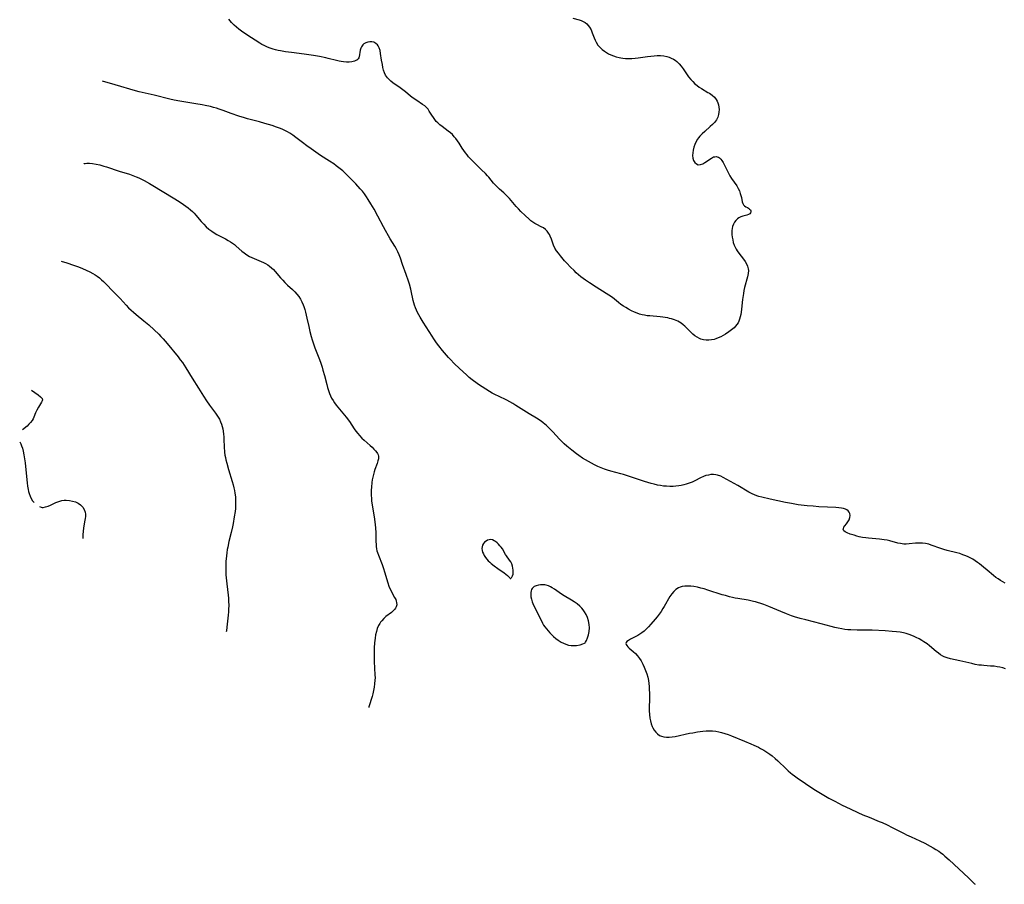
# Model space of a CAD drawing. Header units: inches. Extents: x 1073367 to 1082519, y 1569854 to 1574957.
# Tile 1 of 256: x 1073367 to 1073892, y 1571955 to 1572416. Entities that reach past the tile are written whole.
import ezdxf

# ---------------------------------------------------------------- set-up
doc = ezdxf.new("R2010")
doc.units = ezdxf.units.IN
doc.header["$MEASUREMENT"] = 0
doc.layers.add('CGG_CurvaNivelLidar_v1', color=7, linetype='Continuous', lineweight=30, true_color=0x008008)

msp = doc.modelspace()

# ---------------------------------------------------------------- linework, layer by layer
at = {"layer": 'CGG_CurvaNivelLidar_v1'}
for points in [[(1073661.8458, 1572417.008, 63), (1073665.2118, 1572416.0664, 63), (1073666.372, 1572415.698, 63), (1073667.4675, 1572415.2419, 63), (1073668.4275, 1572414.6788, 63), (1073669.3055, 1572413.9885, 63), (1073670.1252, 1572413.1442, 63), (1073670.8333, 1572412.1869, 63), (1073671.6081, 1572410.7474, 63), (1073672.2613, 1572409.1893, 63), (1073673.2555, 1572406.5738, 63), (1073673.7618, 1572405.3352, 63), (1073674.3446, 1572404.1343, 63), (1073675.2927, 1572402.6396, 63), (1073676.4441, 1572401.2894, 63), (1073677.5744, 1572400.2759, 63), (1073678.8139, 1572399.3602, 63), (1073679.8786, 1572398.6722, 63), (1073680.9893, 1572398.0365, 63), (1073682.1438, 1572397.463, 63), (1073683.5595, 1572396.8781, 63), (1073685.0215, 1572396.3895, 63), (1073686.5188, 1572395.9949, 63), (1073687.5266, 1572395.7871, 63), (1073688.5454, 1572395.6281, 63), (1073690.0101, 1572395.491, 63), (1073691.6803, 1572395.4333, 63), (1073693.3627, 1572395.4598, 63), (1073695.0489, 1572395.5614, 63), (1073696.7313, 1572395.734, 63), (1073701.7249, 1572396.4726, 63), (1073705.21, 1572396.9021, 63), (1073706.934, 1572397.0711, 63), (1073708.6266, 1572397.1142, 63), (1073710.3883, 1572396.9271, 63), (1073712.1191, 1572396.5259, 63), (1073713.2861, 1572396.1455, 63), (1073714.4221, 1572395.6836, 63), (1073715.516, 1572395.1369, 63), (1073716.4972, 1572394.5385, 63), (1073717.4185, 1572393.853, 63), (1073718.136, 1572393.2068, 63), (1073718.6599, 1572392.6591, 63), (1073719.7215, 1572391.356, 63), (1073720.6655, 1572390.0096, 63), (1073722.5203, 1572387.2059, 63), (1073723.5969, 1572385.7189, 63), (1073724.7573, 1572384.2884, 63), (1073725.8473, 1572383.1049, 63), (1073727.015, 1572382.0006, 63), (1073728.1617, 1572381.0663, 63), (1073729.3644, 1572380.2049, 63), (1073730.6116, 1572379.4019, 63), (1073733.9386, 1572377.3956, 63), (1073734.7223, 1572376.8943, 63), (1073736.1665, 1572375.8676, 63), (1073737.4434, 1572374.7356, 63), (1073738.365, 1572373.6197, 63), (1073738.9557, 1572372.6101, 63), (1073739.3336, 1572371.7188, 63), (1073739.6113, 1572370.792, 63), (1073739.8332, 1572369.4941, 63), (1073739.899, 1572368.1744, 63), (1073739.83, 1572366.8569, 63), (1073739.639, 1572365.5657, 63), (1073739.2588, 1572364.1565, 63), (1073738.5538, 1572362.7085, 63), (1073737.5549, 1572361.3773, 63), (1073736.4548, 1572360.2172, 63), (1073735.2378, 1572359.0899, 63), (1073732.29, 1572356.5777, 63), (1073730.8898, 1572355.3121, 63), (1073729.6002, 1572353.9591, 63), (1073728.9071, 1572353.0887, 63), (1073728.4141, 1572352.377, 63), (1073727.7198, 1572351.1854, 63), (1073727.0008, 1572349.6401, 63), (1073726.4385, 1572348.0544, 63), (1073726.0456, 1572346.4584, 63), (1073725.8545, 1572345.0573, 63), (1073725.815, 1572343.7027, 63), (1073725.9552, 1572342.3021, 63), (1073726.3068, 1572341.0536, 63), (1073726.9438, 1572339.9419, 63), (1073727.7982, 1572339.1473, 63), (1073728.8177, 1572338.756, 63), (1073729.9541, 1572338.8331, 63), (1073731.1633, 1572339.2773, 63), (1073732.3999, 1572339.9682, 63), (1073735.8195, 1572342.3011, 63), (1073736.4133, 1572342.6332, 63), (1073737.0085, 1572342.8888, 63), (1073737.6441, 1572343.0509, 63), (1073738.2821, 1572343.0912, 63), (1073738.9271, 1572342.9962, 63), (1073739.5471, 1572342.764, 63), (1073740.1856, 1572342.3566, 63), (1073740.777, 1572341.8106, 63), (1073741.4417, 1572340.9843, 63), (1073742.0548, 1572340.0231, 63), (1073742.6337, 1572338.9618, 63), (1073744.8919, 1572334.2086, 63), (1073745.6616, 1572332.8097, 63), (1073746.5094, 1572331.4603, 63), (1073749.3227, 1572327.5307, 63), (1073750.1846, 1572326.0687, 63), (1073750.7647, 1572324.7516, 63), (1073751.2269, 1572323.4147, 63), (1073751.8571, 1572321.1742, 63), (1073752.3195, 1572319.0247, 63), (1073752.565, 1572318.0689, 63), (1073752.9334, 1572317.3056, 63), (1073753.5219, 1572316.7391, 63), (1073754.2599, 1572316.3095, 63), (1073755.0558, 1572315.8992, 63), (1073755.6595, 1572315.5287, 63), (1073756.1991, 1572315.1088, 63), (1073756.6276, 1572314.6474, 63), (1073756.8893, 1572314.1653, 63), (1073756.9485, 1572313.6593, 63), (1073756.7547, 1572313.1355, 63), (1073756.2555, 1572312.6217, 63), (1073755.5928, 1572312.23, 63), (1073754.7853, 1572311.9066, 63), (1073752.6158, 1572311.2954, 63), (1073751.4919, 1572310.9216, 63), (1073750.4201, 1572310.3946, 63), (1073749.6876, 1572309.8588, 63), (1073748.8768, 1572309.0369, 63), (1073748.1757, 1572308.0739, 63), (1073747.5907, 1572307.0017, 63), (1073747.1338, 1572305.8469, 63), (1073746.8453, 1572304.7492, 63), (1073746.6919, 1572303.617, 63), (1073746.6768, 1572302.5547, 63), (1073746.7499, 1572301.4705, 63), (1073746.9187, 1572300.0756, 63), (1073747.1699, 1572298.6609, 63), (1073747.5157, 1572297.2478, 63), (1073747.9746, 1572295.8571, 63), (1073748.6358, 1572294.3696, 63), (1073749.0118, 1572293.6803, 63), (1073749.5747, 1572292.7834, 63), (1073750.4595, 1572291.5667, 63), (1073752.9945, 1572288.392, 63), (1073753.8598, 1572287.1391, 63), (1073754.5931, 1572285.8485, 63), (1073755.1473, 1572284.5369, 63), (1073755.4785, 1572283.1878, 63), (1073755.5491, 1572282.3613, 63), (1073755.4499, 1572280.6976, 63), (1073755.126, 1572278.9871, 63), (1073753.5547, 1572273.173, 63), (1073753.1866, 1572271.5636, 63), (1073752.8766, 1572269.9305, 63), (1073752.4302, 1572266.7648, 63), (1073751.8786, 1572261.7242, 63), (1073751.6701, 1572260.0694, 63), (1073751.4491, 1572258.7782, 63), (1073751.1774, 1572257.5313, 63), (1073750.8566, 1572256.34, 63), (1073750.5006, 1572255.2805, 63), (1073750.0474, 1572254.291, 63), (1073749.4625, 1572253.3884, 63), (1073748.7536, 1572252.5557, 63), (1073747.9175, 1572251.7562, 63), (1073746.5904, 1572250.6671, 63), (1073745.1525, 1572249.6226, 63), (1073743.275, 1572248.3847, 63), (1073742.038, 1572247.6222, 63), (1073740.7799, 1572246.9096, 63), (1073739.4953, 1572246.2788, 63), (1073738.1767, 1572245.7671, 63), (1073737.2869, 1572245.5134, 63), (1073735.8698, 1572245.2509, 63), (1073734.4385, 1572245.1409, 63), (1073733.0116, 1572245.1774, 63), (1073731.6073, 1572245.3633, 63), (1073730.245, 1572245.7107, 63), (1073729.4774, 1572245.9966, 63), (1073728.2089, 1572246.6443, 63), (1073727.0053, 1572247.4528, 63), (1073725.8571, 1572248.3817, 63), (1073724.7572, 1572249.3977, 63), (1073722.6995, 1572251.4904, 63), (1073721.6461, 1572252.5155, 63), (1073720.6961, 1572253.3433, 63), (1073719.6936, 1572254.1033, 63), (1073718.7773, 1572254.6952, 63), (1073717.8194, 1572255.22, 63), (1073716.1775, 1572255.9326, 63), (1073714.4583, 1572256.4958, 63), (1073713.4761, 1572256.7555, 63), (1073712.4797, 1572256.9816, 63), (1073711.1639, 1572257.2309, 63), (1073709.8334, 1572257.4329, 63), (1073708.4928, 1572257.591, 63), (1073702.8894, 1572258.0318, 63), (1073701.5217, 1572258.1809, 63), (1073700.1696, 1572258.3818, 63), (1073698.8386, 1572258.6578, 63), (1073697.4825, 1572259.0427, 63), (1073696.1503, 1572259.5133, 63), (1073694.8375, 1572260.0496, 63), (1073693.2181, 1572260.791, 63), (1073691.6287, 1572261.6005, 63), (1073690.0772, 1572262.4749, 63), (1073688.8951, 1572263.2062, 63), (1073687.5006, 1572264.1607, 63), (1073686.2056, 1572265.1621, 63), (1073682.9642, 1572267.8171, 63), (1073681.0576, 1572269.1848, 63), (1073679.6814, 1572270.0931, 63), (1073674.2428, 1572273.4843, 63), (1073670.7473, 1572275.7143, 63), (1073668.6995, 1572277.0849, 63), (1073667.4053, 1572278.0202, 63), (1073666.1444, 1572278.9988, 63), (1073664.9209, 1572280.0225, 63), (1073663.7076, 1572281.1197, 63), (1073662.5269, 1572282.2525, 63), (1073660.6242, 1572284.1609, 63), (1073658.631, 1572286.2447, 63), (1073657.481, 1572287.5197, 63), (1073655.291, 1572290.1034, 63), (1073654.1983, 1572291.4736, 63), (1073653.1886, 1572292.864, 63), (1073652.3087, 1572294.3011, 63), (1073651.5498, 1572295.9055, 63), (1073650.3905, 1572299.0667, 63), (1073649.7924, 1572300.591, 63), (1073649.3766, 1572301.4639, 63), (1073648.8998, 1572302.2882, 63), (1073648.1524, 1572303.2863, 63), (1073647.1923, 1572304.2264, 63), (1073646.1611, 1572304.9813, 63), (1073645.0477, 1572305.6276, 63), (1073642.6841, 1572306.7701, 63), (1073641.511, 1572307.3895, 63), (1073640.4801, 1572308.0506, 63), (1073639.4975, 1572308.8049, 63), (1073638.4733, 1572309.7269, 63), (1073636.4669, 1572311.7106, 63), (1073634.1894, 1572313.8474, 63), (1073632.8733, 1572315.1344, 63), (1073631.5964, 1572316.4849, 63), (1073628.0036, 1572320.702, 63), (1073626.9497, 1572321.8436, 63), (1073626.1157, 1572322.6708, 63), (1073625.0057, 1572323.6875, 63), (1073622.7496, 1572325.6756, 63), (1073621.6576, 1572326.7092, 63), (1073620.6053, 1572327.8183, 63), (1073619.5963, 1572328.9774, 63), (1073617.0196, 1572332.1113, 63), (1073616.3349, 1572332.9073, 63), (1073615.3281, 1572334.0008, 63), (1073613.2027, 1572336.1097, 63), (1073608.814, 1572340.253, 63), (1073607.09, 1572342.0488, 63), (1073606.2596, 1572343.0009, 63), (1073605.4633, 1572343.9802, 63), (1073604.5559, 1572345.1834, 63), (1073603.6909, 1572346.4141, 63), (1073602.8623, 1572347.6638, 63), (1073601.2572, 1572350.1828, 63), (1073600.3667, 1572351.5049, 63), (1073599.4213, 1572352.7744, 63), (1073598.6168, 1572353.7286, 63), (1073597.5583, 1572354.8209, 63), (1073596.4953, 1572355.77, 63), (1073595.3855, 1572356.6619, 63), (1073592.0769, 1572359.1117, 63), (1073590.8831, 1572360.0452, 63), (1073589.7664, 1572361.0393, 63), (1073588.9321, 1572361.9177, 63), (1073588.1676, 1572362.8476, 63), (1073587.4173, 1572363.8849, 63), (1073586.6064, 1572365.1266, 63), (1073585.2368, 1572367.3761, 63), (1073584.5979, 1572368.3349, 63), (1073583.8807, 1572369.2116, 63), (1073582.8664, 1572370.1314, 63), (1073581.7152, 1572370.9586, 63), (1073578.5261, 1572373.0249, 63), (1073576.6565, 1572374.3344, 63), (1073575.2839, 1572375.4032, 63), (1073572.5453, 1572377.6351, 63), (1073571.1222, 1572378.7377, 63), (1073569.6759, 1572379.8053, 63), (1073565.8362, 1572382.4956, 63), (1073564.7542, 1572383.31, 63), (1073563.7536, 1572384.1756, 63), (1073562.8677, 1572385.1261, 63), (1073561.9262, 1572386.5441, 63), (1073561.336, 1572387.8506, 63), (1073560.8803, 1572389.2452, 63), (1073560.5188, 1572390.7012, 63), (1073560.2164, 1572392.195, 63), (1073559.7909, 1572394.6643, 63), (1073559.2892, 1572398.0727, 63), (1073558.9723, 1572399.6643, 63), (1073558.5235, 1572401.1164, 63), (1073557.9546, 1572402.2481, 63), (1073557.5714, 1572402.7759, 63), (1073556.7681, 1572403.5348, 63), (1073556.1962, 1572403.8733, 63), (1073555.5771, 1572404.1176, 63), (1073554.5387, 1572404.3308, 63), (1073553.4612, 1572404.3537, 63), (1073552.3897, 1572404.1969, 63), (1073551.3693, 1572403.8608, 63), (1073550.3937, 1572403.2965, 63), (1073549.846, 1572402.809, 63), (1073549.4191, 1572402.294, 63), (1073549.042, 1572401.6818, 63), (1073548.7431, 1572401.019, 63), (1073548.3979, 1572399.8309, 63), (1073547.8167, 1572396.3708, 63), (1073547.6766, 1572395.8981, 63), (1073547.325, 1572395.2269, 63), (1073546.6021, 1572394.5845, 63), (1073546.4645, 1572394.5026, 63), (1073545.2922, 1572394.0215, 63), (1073543.9985, 1572393.7354, 63), (1073542.5557, 1572393.5821, 63), (1073541.0084, 1572393.556, 63), (1073539.3924, 1572393.6615, 63), (1073538.2323, 1572393.8216, 63), (1073537.1709, 1572394.0269, 63), (1073535.7324, 1572394.3674, 63), (1073531.3183, 1572395.552, 63), (1073529.9524, 1572395.8833, 63), (1073526.6447, 1572396.569, 63), (1073523.5346, 1572397.087, 63), (1073518.4955, 1572397.8255, 63), (1073511.7764, 1572398.5938, 63), (1073508.5295, 1572399.0113, 63), (1073505.8676, 1572399.477, 63), (1073504.5518, 1572399.7613, 63), (1073503.2591, 1572400.0818, 63), (1073501.981, 1572400.4426, 63), (1073500.3814, 1572400.965, 63), (1073498.8176, 1572401.574, 63), (1073497.1054, 1572402.3785, 63), (1073495.9395, 1572402.9983, 63), (1073494.7898, 1572403.6566, 63), (1073492.2863, 1572405.2116, 63), (1073488.3506, 1572407.8101, 63), (1073485.0573, 1572410.0986, 63), (1073483.693, 1572411.1211, 63), (1073482.3745, 1572412.1835, 63), (1073481.1178, 1572413.2984, 63), (1073479.7125, 1572414.7351, 63), (1073478.358, 1572416.4057, 63)], [(1073892.6464, 1572115.3474, 63.5), (1073890.0734, 1572116.8821, 63.5), (1073888.8972, 1572117.6361, 63.5), (1073887.6615, 1572118.49, 63.5), (1073886.4544, 1572119.3853, 63.5), (1073885.2739, 1572120.316, 63.5), (1073883.9907, 1572121.3836, 63.5), (1073879.9547, 1572124.8962, 63.5), (1073878.9424, 1572125.7196, 63.5), (1073877.8995, 1572126.4992, 63.5), (1073876.6294, 1572127.3455, 63.5), (1073875.3147, 1572128.1237, 63.5), (1073873.9629, 1572128.8414, 63.5), (1073872.7739, 1572129.4142, 63.5), (1073871.5649, 1572129.9469, 63.5), (1073869.9649, 1572130.5797, 63.5), (1073868.3378, 1572131.1391, 63.5), (1073866.8165, 1572131.5868, 63.5), (1073861.5989, 1572132.8832, 63.5), (1073859.8809, 1572133.3434, 63.5), (1073858.2173, 1572133.8612, 63.5), (1073853.1956, 1572135.6883, 63.5), (1073851.8197, 1572136.1168, 63.5), (1073850.1187, 1572136.5214, 63.5), (1073848.4025, 1572136.7611, 63.5), (1073846.5815, 1572136.8132, 63.5), (1073844.7623, 1572136.7084, 63.5), (1073841.4011, 1572136.3481, 63.5), (1073839.7302, 1572136.2461, 63.5), (1073838.5365, 1572136.2678, 63.5), (1073837.627, 1572136.3538, 63.5), (1073836.7182, 1572136.4933, 63.5), (1073835.3069, 1572136.7907, 63.5), (1073831.0147, 1572137.9309, 63.5), (1073829.5496, 1572138.2864, 63.5), (1073828.0635, 1572138.5839, 63.5), (1073826.7851, 1572138.7752, 63.5), (1073825.4938, 1572138.9191, 63.5), (1073819.7009, 1572139.3759, 63.5), (1073818.2825, 1572139.5436, 63.5), (1073816.4895, 1572139.8345, 63.5), (1073814.7395, 1572140.2013, 63.5), (1073813.351, 1572140.5482, 63.5), (1073812.0147, 1572140.9262, 63.5), (1073809.9079, 1572141.6144, 63.5), (1073808.2589, 1572142.2692, 63.5), (1073807.2584, 1572142.7951, 63.5), (1073806.539, 1572143.3658, 63.5), (1073806.1889, 1572143.9944, 63.5), (1073806.2439, 1572144.6117, 63.5), (1073806.575, 1572145.2766, 63.5), (1073807.0913, 1572145.98, 63.5), (1073808.0092, 1572147.1031, 63.5), (1073808.7191, 1572148.138, 63.5), (1073809.3097, 1572149.2739, 63.5), (1073809.6963, 1572150.4638, 63.5), (1073809.7988, 1572151.5455, 63.5), (1073809.6288, 1572152.5771, 63.5), (1073809.2759, 1572153.331, 63.5), (1073808.74, 1572153.9909, 63.5), (1073808.1332, 1572154.4748, 63.5), (1073807.4157, 1572154.8676, 63.5), (1073806.3925, 1572155.2323, 63.5), (1073805.255, 1572155.479, 63.5), (1073803.7912, 1572155.6523, 63.5), (1073802.235, 1572155.7413, 63.5), (1073797.7547, 1572155.8897, 63.5), (1073793.1801, 1572156.1661, 63.5), (1073790.0513, 1572156.4242, 63.5), (1073786.9906, 1572156.7223, 63.5), (1073782.2055, 1572157.2753, 63.5), (1073778.61, 1572157.8228, 63.5), (1073775.4051, 1572158.4285, 63.5), (1073767.1131, 1572160.2383, 63.5), (1073762.6969, 1572161.2677, 63.5), (1073761.1942, 1572161.6882, 63.5), (1073760.0397, 1572162.0635, 63.5), (1073758.9066, 1572162.4895, 63.5), (1073757.5231, 1572163.1044, 63.5), (1073755.8728, 1572163.9739, 63.5), (1073750.01, 1572167.4327, 63.5), (1073742.1778, 1572171.791, 63.5), (1073740.7726, 1572172.4565, 63.5), (1073739.1613, 1572173.0117, 63.5), (1073738.1848, 1572173.2204, 63.5), (1073736.9135, 1572173.3431, 63.5), (1073735.5703, 1572173.3041, 63.5), (1073734.226, 1572173.1133, 63.5), (1073732.8909, 1572172.7873, 63.5), (1073731.5754, 1572172.3362, 63.5), (1073730.0608, 1572171.6647, 63.5), (1073726.9283, 1572170.0758, 63.5), (1073725.4744, 1572169.3829, 63.5), (1073723.9847, 1572168.7612, 63.5), (1073722.4172, 1572168.2275, 63.5), (1073721.0875, 1572167.8511, 63.5), (1073719.7375, 1572167.5361, 63.5), (1073718.3701, 1572167.2908, 63.5), (1073716.9256, 1572167.1172, 63.5), (1073715.4692, 1572167.0223, 63.5), (1073713.6741, 1572167.0033, 63.5), (1073711.8742, 1572167.0786, 63.5), (1073710.2598, 1572167.2218, 63.5), (1073708.6512, 1572167.4431, 63.5), (1073706.968, 1572167.7673, 63.5), (1073705.2947, 1572168.1688, 63.5), (1073703.6299, 1572168.6289, 63.5), (1073700.1063, 1572169.7295, 63.5), (1073691.6222, 1572172.5364, 63.5), (1073688.89, 1572173.3959, 63.5), (1073687.4213, 1572173.8113, 63.5), (1073682.114, 1572175.1736, 63.5), (1073680.3651, 1572175.6724, 63.5), (1073678.7171, 1572176.2173, 63.5), (1073676.9477, 1572176.909, 63.5), (1073675.2078, 1572177.6817, 63.5), (1073673.3741, 1572178.5702, 63.5), (1073671.7796, 1572179.3917, 63.5), (1073670.2042, 1572180.253, 63.5), (1073668.6543, 1572181.1613, 63.5), (1073667.0936, 1572182.152, 63.5), (1073665.0714, 1572183.5448, 63.5), (1073663.8308, 1572184.4491, 63.5), (1073661.3899, 1572186.3077, 63.5), (1073658.6565, 1572188.4973, 63.5), (1073657.2718, 1572189.6832, 63.5), (1073655.9401, 1572190.9194, 63.5), (1073654.6657, 1572192.2287, 63.5), (1073651.1703, 1572196.1176, 63.5), (1073650.068, 1572197.3216, 63.5), (1073648.9365, 1572198.4896, 63.5), (1073647.7551, 1572199.5996, 63.5), (1073646.9198, 1572200.3058, 63.5), (1073646.0562, 1572200.9796, 63.5), (1073644.8813, 1572201.8269, 63.5), (1073642.4462, 1572203.4229, 63.5), (1073638.5552, 1572205.8395, 63.5), (1073631.4632, 1572210.3113, 63.5), (1073629.8363, 1572211.295, 63.5), (1073628.185, 1572212.2274, 63.5), (1073626.6353, 1572213.022, 63.5), (1073622.1154, 1572215.1296, 63.5), (1073620.624, 1572215.8551, 63.5), (1073618.8856, 1572216.7848, 63.5), (1073617.4288, 1572217.6538, 63.5), (1073611.5719, 1572221.4375, 63.5), (1073610.0958, 1572222.4475, 63.5), (1073608.837, 1572223.3738, 63.5), (1073608.109, 1572223.9461, 63.5), (1073606.6204, 1572225.2032, 63.5), (1073605.1691, 1572226.512, 63.5), (1073601.4449, 1572229.9878, 63.5), (1073598.5967, 1572232.7241, 63.5), (1073596.6544, 1572234.7214, 63.5), (1073595.5397, 1572235.9178, 63.5), (1073594.4428, 1572237.1308, 63.5), (1073592.3879, 1572239.5106, 63.5), (1073590.2612, 1572242.1635, 63.5), (1073589.1348, 1572243.6817, 63.5), (1073587.7269, 1572245.7327, 63.5), (1073586.7899, 1572247.1728, 63.5), (1073582.0008, 1572254.7482, 63.5), (1073580.4028, 1572257.3477, 63.5), (1073579.6939, 1572258.5658, 63.5), (1073579.0246, 1572259.7985, 63.5), (1073578.4118, 1572261.0457, 63.5), (1073577.8608, 1572262.3159, 63.5), (1073577.3296, 1572263.7615, 63.5), (1073576.9601, 1572264.977, 63.5), (1073576.6476, 1572266.2081, 63.5), (1073575.6194, 1572271.3998, 63.5), (1073575.3863, 1572272.4038, 63.5), (1073574.6821, 1572274.9782, 63.5), (1073574.1946, 1572276.5455, 63.5), (1073572.9292, 1572280.2359, 63.5), (1073570.9751, 1572285.5429, 63.5), (1073569.8003, 1572288.9338, 63.5), (1073569.1906, 1572290.6106, 63.5), (1073568.5164, 1572292.2551, 63.5), (1073567.6525, 1572294.0179, 63.5), (1073566.8888, 1572295.3525, 63.5), (1073564.3999, 1572299.2797, 63.5), (1073563.5204, 1572300.7252, 63.5), (1073561.8367, 1572303.6841, 63.5), (1073560.7914, 1572305.633, 63.5), (1073557.8348, 1572311.3707, 63.5), (1073555.8417, 1572314.9797, 63.5), (1073554.1213, 1572317.905, 63.5), (1073552.6951, 1572320.1915, 63.5), (1073551.6881, 1572321.7068, 63.5), (1073550.6323, 1572323.1814, 63.5), (1073549.5309, 1572324.5803, 63.5), (1073548.4193, 1572325.8658, 63.5), (1073546.0086, 1572328.4707, 63.5), (1073543.5754, 1572331.0102, 63.5), (1073541.1468, 1572333.4824, 63.5), (1073539.7901, 1572334.7906, 63.5), (1073539.0517, 1572335.4525, 63.5), (1073536.9863, 1572337.1591, 63.5), (1073535.6415, 1572338.1842, 63.5), (1073534.2633, 1572339.1707, 63.5), (1073531.9679, 1572340.6932, 63.5), (1073527.2056, 1572343.7584, 63.5), (1073524.6727, 1572345.4665, 63.5), (1073522.1648, 1572347.2102, 63.5), (1073519.8747, 1572348.8471, 63.5), (1073517.5647, 1572350.5594, 63.5), (1073513.9966, 1572353.3571, 63.5), (1073512.4414, 1572354.5199, 63.5), (1073510.8366, 1572355.6013, 63.5), (1073509.5099, 1572356.3831, 63.5), (1073508.1402, 1572357.0883, 63.5), (1073506.7172, 1572357.7237, 63.5), (1073505.2623, 1572358.2996, 63.5), (1073503.7847, 1572358.8352, 63.5), (1073501.3843, 1572359.6409, 63.5), (1073497.4411, 1572360.8537, 63.5), (1073494.579, 1572361.6561, 63.5), (1073488.2245, 1572363.3336, 63.5), (1073486.5592, 1572363.8027, 63.5), (1073483.5273, 1572364.7214, 63.5), (1073479.5722, 1572366.0551, 63.5), (1073475.2211, 1572367.663, 63.5), (1073473.1938, 1572368.3779, 63.5), (1073471.6073, 1572368.8895, 63.5), (1073470.0084, 1572369.3618, 63.5), (1073468.397, 1572369.7914, 63.5), (1073465.6134, 1572370.4239, 63.5), (1073463.9841, 1572370.7432, 63.5), (1073460.7088, 1572371.3186, 63.5), (1073452.1962, 1572372.7243, 63.5), (1073449.0562, 1572373.3077, 63.5), (1073446.7633, 1572373.7992, 63.5), (1073438.4512, 1572375.854, 63.5), (1073430.4213, 1572377.7401, 63.5), (1073428.4959, 1572378.2435, 63.5), (1073417.5334, 1572381.4407, 63.5), (1073410.9133, 1572383.304, 63.5)], [(1073400.7924, 1572339.2798, 63.5), (1073401.0757, 1572339.3965, 63.5), (1073401.6557, 1572339.4885, 63.5), (1073402.5066, 1572339.5562, 63.5), (1073403.8707, 1572339.5648, 63.5), (1073405.5085, 1572339.4413, 63.5), (1073407.3897, 1572339.135, 63.5), (1073409.4092, 1572338.6627, 63.5), (1073411.504, 1572338.0705, 63.5), (1073413.0607, 1572337.5883, 63.5), (1073419.7961, 1572335.3069, 63.5), (1073425.2854, 1572333.6419, 63.5), (1073427.0977, 1572333.0421, 63.5), (1073428.8369, 1572332.372, 63.5), (1073430.2962, 1572331.7222, 63.5), (1073431.7338, 1572331.0154, 63.5), (1073433.1533, 1572330.2628, 63.5), (1073435.9367, 1572328.6595, 63.5), (1073444.4167, 1572323.5363, 63.5), (1073451.6774, 1572319.0867, 63.5), (1073454.0914, 1572317.5454, 63.5), (1073455.3739, 1572316.6641, 63.5), (1073456.6173, 1572315.7412, 63.5), (1073457.8095, 1572314.7631, 63.5), (1073458.8385, 1572313.8165, 63.5), (1073459.739, 1572312.9004, 63.5), (1073460.7191, 1572311.8131, 63.5), (1073463.5508, 1572308.4476, 63.5), (1073464.8423, 1572307.0128, 63.5), (1073466.2004, 1572305.649, 63.5), (1073467.6394, 1572304.3819, 63.5), (1073469.1308, 1572303.2693, 63.5), (1073470.4654, 1572302.4151, 63.5), (1073471.9363, 1572301.5669, 63.5), (1073476.4668, 1572299.1733, 63.5), (1073477.9586, 1572298.3321, 63.5), (1073479.0764, 1572297.6306, 63.5), (1073480.1614, 1572296.8821, 63.5), (1073481.2116, 1572296.0897, 63.5), (1073482.2014, 1572295.2798, 63.5), (1073485.2785, 1572292.6147, 63.5), (1073486.4575, 1572291.6656, 63.5), (1073487.8269, 1572290.6928, 63.5), (1073489.2627, 1572289.8315, 63.5), (1073490.512, 1572289.2077, 63.5), (1073491.7951, 1572288.6476, 63.5), (1073495.5565, 1572287.1355, 63.5), (1073496.7576, 1572286.6054, 63.5), (1073497.925, 1572286.0192, 63.5), (1073498.9949, 1572285.3882, 63.5), (1073500.0137, 1572284.6804, 63.5), (1073501.0777, 1572283.8037, 63.5), (1073502.0779, 1572282.845, 63.5), (1073503.0226, 1572281.8243, 63.5), (1073505.9177, 1572278.3863, 63.5), (1073507.0218, 1572277.1117, 63.5), (1073508.1578, 1572275.8684, 63.5), (1073509.5876, 1572274.4311, 63.5), (1073512.1789, 1572272.0881, 63.5), (1073513.4376, 1572270.904, 63.5), (1073514.6064, 1572269.6459, 63.5), (1073515.5951, 1572268.3442, 63.5), (1073516.4706, 1572266.949, 63.5), (1073517.2448, 1572265.4777, 63.5), (1073517.9226, 1572263.9427, 63.5), (1073518.2842, 1572262.9919, 63.5), (1073518.7762, 1572261.5038, 63.5), (1073519.2108, 1572259.9845, 63.5), (1073519.9668, 1572256.884, 63.5), (1073520.9503, 1572252.3767, 63.5), (1073521.5556, 1572249.7648, 63.5), (1073522.2513, 1572247.0408, 63.5), (1073522.7288, 1572245.36, 63.5), (1073523.2488, 1572243.6935, 63.5), (1073524.2134, 1572240.959, 63.5), (1073526.6262, 1572234.8509, 63.5), (1073527.3858, 1572232.7725, 63.5), (1073528.0825, 1572230.6068, 63.5), (1073528.5065, 1572229.1583, 63.5), (1073529.2966, 1572226.2454, 63.5), (1073530.5453, 1572221.4262, 63.5), (1073530.9862, 1572219.823, 63.5), (1073531.4647, 1572218.2434, 63.5), (1073532.0025, 1572216.6975, 63.5), (1073532.5364, 1572215.3933, 63.5), (1073533.1513, 1572214.133, 63.5), (1073533.898, 1572212.8638, 63.5), (1073534.7308, 1572211.6409, 63.5), (1073535.6275, 1572210.4519, 63.5), (1073536.516, 1572209.3505, 63.5), (1073540.0835, 1572205.1297, 63.5), (1073540.8997, 1572204.0838, 63.5), (1073542.5822, 1572201.7243, 63.5), (1073545.2173, 1572197.836, 63.5), (1073546.124, 1572196.5781, 63.5), (1073547.079, 1572195.3312, 63.5), (1073548.0794, 1572194.13, 63.5), (1073549.331, 1572192.7894, 63.5), (1073550.4241, 1572191.7319, 63.5), (1073553.7114, 1572188.8, 63.5), (1073554.7041, 1572187.8935, 63.5), (1073555.6308, 1572186.9923, 63.5), (1073556.4665, 1572186.0933, 63.5), (1073557.1812, 1572185.1938, 63.5), (1073557.6171, 1572184.5158, 63.5), (1073557.952, 1572183.8181, 63.5), (1073558.1486, 1572183.106, 63.5), (1073558.19, 1572182.4205, 63.5), (1073558.1142, 1572181.71, 63.5), (1073557.8478, 1572180.6129, 63.5), (1073557.3818, 1572179.2107, 63.5), (1073556.2686, 1572176.135, 63.5), (1073555.8269, 1572174.749, 63.5), (1073555.4315, 1572173.3164, 63.5), (1073555.1105, 1572171.9336, 63.5), (1073554.8385, 1572170.5246, 63.5), (1073554.6142, 1572169.0956, 63.5), (1073554.3359, 1572166.5708, 63.5), (1073554.2443, 1572165.0912, 63.5), (1073554.2142, 1572163.6067, 63.5), (1073554.2513, 1572162.1406, 63.5), (1073554.3476, 1572160.674, 63.5), (1073554.4943, 1572159.2085, 63.5), (1073554.9134, 1572156.1935, 63.5), (1073556.0079, 1572149.6058, 63.5), (1073556.404, 1572146.4357, 63.5), (1073556.5472, 1572144.8529, 63.5), (1073556.6769, 1572142.3364, 63.5), (1073556.7431, 1572137.6059, 63.5), (1073556.8221, 1572136.0516, 63.5), (1073556.9351, 1572134.8848, 63.5), (1073557.1101, 1572133.7305, 63.5), (1073557.3287, 1572132.7117, 63.5), (1073557.6041, 1572131.7056, 63.5), (1073558.0852, 1572130.282, 63.5), (1073560.0921, 1572125.258, 63.5), (1073560.8675, 1572123.132, 63.5), (1073561.3873, 1572121.5115, 63.5), (1073563.1579, 1572115.5253, 63.5), (1073563.746, 1572113.8283, 63.5), (1073564.2623, 1572112.5376, 63.5), (1073564.8235, 1572111.2956, 63.5), (1073565.4231, 1572110.1118, 63.5), (1073566.7638, 1572107.7269, 63.5), (1073567.3285, 1572106.5953, 63.5), (1073567.6343, 1572105.8007, 63.5), (1073567.834, 1572105.0121, 63.5), (1073567.8809, 1572103.8137, 63.5), (1073567.5777, 1572102.6857, 63.5), (1073567.2252, 1572102.0177, 63.5), (1073566.7644, 1572101.3831, 63.5), (1073565.95, 1572100.5349, 63.5), (1073565, 1572099.7298, 63.5), (1073562.1075, 1572097.4989, 63.5), (1073560.9407, 1572096.4741, 63.5), (1073559.8613, 1572095.3501, 63.5), (1073559.2995, 1572094.649, 63.5), (1073558.7898, 1572093.907, 63.5), (1073558.1591, 1572092.7745, 63.5), (1073557.4997, 1572091.1704, 63.5), (1073557.0031, 1572089.5059, 63.5), (1073556.623, 1572087.7746, 63.5), (1073556.3394, 1572085.9946, 63.5), (1073556.1963, 1572084.7828, 63.5), (1073556.0834, 1572083.5587, 63.5), (1073555.9214, 1572080.9477, 63.5), (1073555.8389, 1572077.9068, 63.5), (1073555.8337, 1572076.3816, 63.5), (1073555.887, 1572073.5916, 63.5), (1073556.2687, 1572066.3881, 63.5), (1073556.2874, 1572064.8901, 63.5), (1073556.2464, 1572063.5345, 63.5), (1073556.0931, 1572061.7289, 63.5), (1073555.8457, 1572059.9124, 63.5), (1073555.5174, 1572058.1102, 63.5), (1073555.111, 1572056.3284, 63.5), (1073554.733, 1572054.9231, 63.5), (1073553.0509, 1572049.3036, 63.5), (1073552.964, 1572048.9795, 63.5)], [(1073388.8521, 1572287.3415, 63), (1073391.8923, 1572286.362, 63), (1073395.3959, 1572285.1745, 63), (1073398.1137, 1572284.1807, 63), (1073400.1449, 1572283.3802, 63), (1073402.1418, 1572282.5289, 63), (1073404.0338, 1572281.6406, 63), (1073405.7506, 1572280.7293, 63), (1073406.9816, 1572279.9747, 63), (1073408.0692, 1572279.2083, 63), (1073409.2098, 1572278.3114, 63), (1073410.3102, 1572277.3609, 63), (1073411.3764, 1572276.367, 63), (1073412.7225, 1572275.0252, 63), (1073416.3024, 1572271.3367, 63), (1073420.3045, 1572267.2876, 63), (1073423.5263, 1572263.7769, 63), (1073424.8047, 1572262.4351, 63), (1073426.1305, 1572261.1374, 63), (1073427.4256, 1572259.9654, 63), (1073428.7586, 1572258.8316, 63), (1073432.9359, 1572255.4629, 63), (1073435.6054, 1572253.2269, 63), (1073438.4218, 1572250.6766, 63), (1073440.8725, 1572248.306, 63), (1073442.0595, 1572247.0833, 63), (1073443.1801, 1572245.8713, 63), (1073445.3328, 1572243.3764, 63), (1073451.1674, 1572236.2007, 63), (1073452.3408, 1572234.6883, 63), (1073453.4671, 1572233.1428, 63), (1073454.4194, 1572231.7242, 63), (1073455.3379, 1572230.2792, 63), (1073458.7455, 1572224.7699, 63), (1073462.1208, 1572219.464, 63), (1073464.7707, 1572215.1809, 63), (1073466.3164, 1572212.7523, 63), (1073467.9403, 1572210.414, 63), (1073471.102, 1572206.2009, 63), (1073471.8781, 1572205.1218, 63), (1073472.6066, 1572204.0258, 63), (1073473.2655, 1572202.8995, 63), (1073473.8956, 1572201.5909, 63), (1073474.4047, 1572200.2328, 63), (1073474.7478, 1572199.0153, 63), (1073475.0163, 1572197.7706, 63), (1073475.2305, 1572196.5047, 63), (1073475.4322, 1572194.9989, 63), (1073475.5805, 1572193.4764, 63), (1073475.6672, 1572192.1013, 63), (1073475.8219, 1572188.0962, 63), (1073476.0027, 1572185.247, 63), (1073476.1864, 1572183.7175, 63), (1073476.4135, 1572182.4268, 63), (1073476.695, 1572181.1419, 63), (1073477.1229, 1572179.4559, 63), (1073478.1033, 1572176.0897, 63), (1073480.0851, 1572169.6124, 63), (1073480.5557, 1572167.9165, 63), (1073480.9823, 1572166.2153, 63), (1073481.2889, 1572164.8021, 63), (1073481.5371, 1572163.3817, 63), (1073481.7519, 1572161.5257, 63), (1073481.8544, 1572159.6586, 63), (1073481.8662, 1572158.3354, 63), (1073481.8361, 1572157.0103, 63), (1073481.7433, 1572155.2894, 63), (1073481.5862, 1572153.5702, 63), (1073481.2039, 1572150.8269, 63), (1073480.5732, 1572147.2579, 63), (1073480.2101, 1572145.4782, 63), (1073479.4898, 1572142.357, 63), (1073478.3103, 1572137.6469, 63), (1073477.6568, 1572134.6584, 63), (1073477.4288, 1572133.4182, 63), (1073477.1548, 1572131.5885, 63), (1073476.9804, 1572130.038, 63), (1073476.7544, 1572126.9248, 63), (1073476.645, 1572123.49, 63), (1073476.67, 1572121.3204, 63), (1073476.7382, 1572119.7567, 63), (1073476.8412, 1572118.1938, 63), (1073477.1271, 1572115.0734, 63), (1073477.8644, 1572109.0311, 63), (1073478.0387, 1572107.3599, 63), (1073478.1635, 1572105.6887, 63), (1073478.2253, 1572103.4874, 63), (1073478.1628, 1572101.5005, 63), (1073478.0548, 1572100.0169, 63), (1073477.8744, 1572098.2303, 63), (1073477.1225, 1572091.9194, 63), (1073476.9365, 1572089.9811, 63), (1073476.9016, 1572089.4706, 63)], [(1073373.0136, 1572218.4468, 62.5), (1073376.4293, 1572215.9264, 62.5), (1073377.7866, 1572214.8328, 62.5), (1073378.3934, 1572214.216, 62.5), (1073378.592, 1572213.9422, 62.5), (1073378.712, 1572213.697, 62.5), (1073378.7668, 1572213.4447, 62.5), (1073378.7484, 1572213.186, 62.5), (1073378.5844, 1572212.7002, 62.5), (1073378.2623, 1572212.0564, 62.5), (1073376.652, 1572209.2624, 62.5), (1073375.8468, 1572207.7899, 62.5), (1073375.1719, 1572206.3289, 62.5), (1073374.2694, 1572204.0416, 62.5), (1073373.8253, 1572203.1535, 62.5), (1073373.2912, 1572202.2933, 62.5), (1073372.3847, 1572201.0682, 62.5), (1073371.6129, 1572200.2115, 62.5), (1073370.6136, 1572199.2727, 62.5), (1073368.1203, 1572197.1618, 62.5)], [(1073366.6485, 1572190.7596, 62.5), (1073366.885, 1572190.5211, 62.5), (1073367.2781, 1572189.7117, 62.5), (1073367.6692, 1572188.6983, 62.5), (1073368.0819, 1572187.408, 62.5), (1073368.4893, 1572185.8337, 62.5), (1073368.907, 1572183.8081, 62.5), (1073369.2405, 1572181.7951, 62.5), (1073369.5277, 1572179.6969, 62.5), (1073369.7731, 1572177.5777, 62.5), (1073370.5799, 1572168.9554, 62.5), (1073370.8121, 1572167.1671, 62.5), (1073371.1244, 1572165.4235, 62.5), (1073371.3767, 1572164.3527, 62.5), (1073371.6788, 1572163.3124, 62.5), (1073372.2034, 1572161.892, 62.5), (1073372.8317, 1572160.5616, 62.5), (1073373.5598, 1572159.3419, 62.5), (1073373.9459, 1572158.8036, 62.5), (1073374.3101, 1572158.3916, 62.5)], [(1073377.1556, 1572156.2241, 62.5), (1073378.0431, 1572155.9208, 62.5), (1073378.6607, 1572155.8365, 62.5), (1073379.2477, 1572155.8412, 62.5), (1073380.4982, 1572156.0573, 62.5), (1073381.7948, 1572156.4803, 62.5), (1073383.1248, 1572157.0384, 62.5), (1073386.0069, 1572158.3857, 62.5), (1073387.5641, 1572159.0245, 62.5), (1073389.1612, 1572159.4842, 62.5), (1073390.3241, 1572159.6516, 62.5), (1073391.5019, 1572159.692, 62.5), (1073393.1898, 1572159.5585, 62.5), (1073394.8484, 1572159.2268, 62.5), (1073396.3991, 1572158.7256, 62.5), (1073397.8407, 1572158.0444, 62.5), (1073399.1681, 1572157.1345, 62.5), (1073400.269, 1572156.0242, 62.5), (1073401.0866, 1572154.7187, 62.5), (1073401.5805, 1572153.2576, 62.5), (1073401.7184, 1572152.1616, 62.5), (1073401.7135, 1572151.0193, 62.5), (1073401.6005, 1572149.8415, 62.5), (1073401.3223, 1572148.1549, 62.5), (1073400.6581, 1572144.6666, 62.5), (1073400.4541, 1572143.1001, 62.5), (1073400.3611, 1572141.2211, 62.5), (1073400.4144, 1572139.3314, 62.5), (1073400.4278, 1572139.1894, 62.5)], [(1073892.8337, 1572069.6709, 64), (1073891.2953, 1572070.1096, 64), (1073889.8359, 1572070.4638, 64), (1073888.3652, 1572070.7507, 64), (1073886.6733, 1572070.9863, 64), (1073884.8566, 1572071.1484, 64), (1073881.2105, 1572071.3947, 64), (1073879.8917, 1572071.521, 64), (1073878.5771, 1572071.6871, 64), (1073876.5137, 1572072.0413, 64), (1073874.7964, 1572072.4146, 64), (1073868.3912, 1572074.005, 64), (1073863.4117, 1572075.028, 64), (1073861.7136, 1572075.4734, 64), (1073860.0912, 1572076.0707, 64), (1073859.3818, 1572076.415, 64), (1073858.1552, 1572077.1524, 64), (1073856.9804, 1572078.0056, 64), (1073855.834, 1572078.9364, 64), (1073852.2755, 1572081.9467, 64), (1073851.0151, 1572082.9252, 64), (1073849.2854, 1572084.1254, 64), (1073848.1877, 1572084.804, 64), (1073846.7049, 1572085.6347, 64), (1073845.1839, 1572086.3998, 64), (1073843.9708, 1572086.9531, 64), (1073842.7389, 1572087.4633, 64), (1073841.304, 1572087.9895, 64), (1073839.8465, 1572088.4477, 64), (1073838.367, 1572088.8296, 64), (1073836.5331, 1572089.1848, 64), (1073834.6746, 1572089.442, 64), (1073832.3797, 1572089.6637, 64), (1073828.5478, 1572089.9183, 64), (1073821.6115, 1572090.2681, 64), (1073818.5218, 1572090.351, 64), (1073813.6997, 1572090.3672, 64), (1073810.2305, 1572090.443, 64), (1073808.5628, 1572090.551, 64), (1073807.001, 1572090.7138, 64), (1073805.4477, 1572090.9384, 64), (1073803.542, 1572091.298, 64), (1073801.6469, 1572091.7249, 64), (1073799.758, 1572092.1941, 64), (1073794.3369, 1572093.6302, 64), (1073786.2366, 1572095.7237, 64), (1073783.2706, 1572096.5349, 64), (1073780.2016, 1572097.4679, 64), (1073778.6187, 1572098.0033, 64), (1073775.8612, 1572099.0292, 64), (1073772.8116, 1572100.253, 64), (1073766.3949, 1572102.9142, 64), (1073763.719, 1572103.9637, 64), (1073762.1148, 1572104.5384, 64), (1073760.4957, 1572105.0581, 64), (1073759.4175, 1572105.363, 64), (1073758.3312, 1572105.636, 64), (1073756.8737, 1572105.9515, 64), (1073755.4059, 1572106.2236, 64), (1073750.0083, 1572107.111, 64), (1073748.5627, 1572107.3928, 64), (1073747.0055, 1572107.7404, 64), (1073745.4541, 1572108.1284, 64), (1073743.2561, 1572108.7383, 64), (1073741.6317, 1572109.2284, 64), (1073733.8685, 1572111.7167, 64), (1073732.0198, 1572112.2778, 64), (1073730.1732, 1572112.7896, 64), (1073728.3301, 1572113.2242, 64), (1073726.4291, 1572113.5615, 64), (1073724.7985, 1572113.7491, 64), (1073723.1972, 1572113.8261, 64), (1073721.6404, 1572113.7709, 64), (1073720.1467, 1572113.552, 64), (1073719.1667, 1572113.2846, 64), (1073718.2676, 1572112.9203, 64), (1073716.8757, 1572112.0573, 64), (1073715.7355, 1572111.0065, 64), (1073714.7163, 1572109.7701, 64), (1073713.6718, 1572108.2035, 64), (1073710.6632, 1572102.8767, 64), (1073709.9837, 1572101.7787, 64), (1073709.0032, 1572100.3059, 64), (1073707.9667, 1572098.8629, 64), (1073706.8849, 1572097.4551, 64), (1073705.7651, 1572096.0776, 64), (1073703.5701, 1572093.5438, 64), (1073702.2853, 1572092.1427, 64), (1073700.9607, 1572090.8132, 64), (1073699.874, 1572089.8415, 64), (1073698.7508, 1572088.9451, 64), (1073697.5985, 1572088.1322, 64), (1073696.5521, 1572087.483, 64), (1073695.5052, 1572086.9026, 64), (1073692.6779, 1572085.5046, 64), (1073691.522, 1572084.8557, 64), (1073690.738, 1572084.2392, 64), (1073690.3977, 1572083.7928, 64), (1073690.2396, 1572083.2237, 64), (1073690.3535, 1572082.6378, 64), (1073690.6209, 1572082.1438, 64), (1073691.2063, 1572081.4423, 64), (1073691.9773, 1572080.7234, 64), (1073694.1377, 1572078.8923, 64), (1073695.2622, 1572077.7939, 64), (1073696.3483, 1572076.5683, 64), (1073697.3658, 1572075.2284, 64), (1073698.2488, 1572073.8515, 64), (1073699.1722, 1572072.1598, 64), (1073699.9755, 1572070.4703, 64), (1073700.6976, 1572068.7267, 64), (1073701.3279, 1572066.9384, 64), (1073701.8328, 1572065.18, 64), (1073702.2227, 1572063.3885, 64), (1073702.4534, 1572061.8472, 64), (1073702.6052, 1572060.2888, 64), (1073702.6933, 1572058.718, 64), (1073702.7394, 1572056.4288, 64), (1073702.7136, 1572053.3586, 64), (1073702.6269, 1572049.1187, 64), (1073702.63, 1572047.1791, 64), (1073702.7156, 1572045.2654, 64), (1073702.9277, 1572043.3947, 64), (1073703.2437, 1572041.8272, 64), (1073703.6802, 1572040.318, 64), (1073704.2323, 1572038.8824, 64), (1073704.6199, 1572038.0638, 64), (1073705.3033, 1572036.8743, 64), (1073706.0922, 1572035.8027, 64), (1073706.9982, 1572034.8803, 64), (1073708.1804, 1572034.0552, 64), (1073709.1051, 1572033.6276, 64), (1073710.5001, 1572033.2615, 64), (1073711.8968, 1572033.1347, 64), (1073713.3555, 1572033.1718, 64), (1073714.8598, 1572033.332, 64), (1073716.3972, 1572033.5822, 64), (1073724.2104, 1572035.2241, 64), (1073725.8895, 1572035.544, 64), (1073728.3685, 1572035.9439, 64), (1073731.2739, 1572036.3135, 64), (1073732.9619, 1572036.4699, 64), (1073734.6409, 1572036.5553, 64), (1073736.4656, 1572036.5331, 64), (1073738.2711, 1572036.3639, 64), (1073739.7253, 1572036.1026, 64), (1073741.1636, 1572035.7446, 64), (1073742.9843, 1572035.1771, 64), (1073744.7925, 1572034.5263, 64), (1073746.5978, 1572033.8302, 64), (1073753.4669, 1572031.1021, 64), (1073756.8516, 1572029.6772, 64), (1073758.4311, 1572028.9658, 64), (1073760.8963, 1572027.7632, 64), (1073762.1071, 1572027.1272, 64), (1073763.7574, 1572026.204, 64), (1073765.3673, 1572025.2254, 64), (1073766.9255, 1572024.1785, 64), (1073768.2589, 1572023.1731, 64), (1073769.929, 1572021.7392, 64), (1073771.25, 1572020.497, 64), (1073775.6472, 1572016.2071, 64), (1073776.8127, 1572015.1441, 64), (1073778.0103, 1572014.1201, 64), (1073778.9004, 1572013.4108, 64), (1073780.1546, 1572012.4752, 64), (1073781.6109, 1572011.4542, 64), (1073790.4489, 1572005.4787, 64), (1073793.1279, 1572003.7509, 64), (1073796.6635, 1572001.6688, 64), (1073798.5713, 1572000.6071, 64), (1073801.6579, 1571998.9786, 64), (1073805.6876, 1571996.9395, 64), (1073809.89, 1571994.8822, 64), (1073813.9382, 1571992.985, 64), (1073816.701, 1571991.7606, 64), (1073819.9471, 1571990.3951, 64), (1073825.3829, 1571988.1911, 64), (1073826.8813, 1571987.5562, 64), (1073829.6092, 1571986.3277, 64), (1073832.353, 1571984.9902, 64), (1073838.7743, 1571981.662, 64), (1073839.9865, 1571981.0661, 64), (1073842.436, 1571979.9214, 64), (1073847.0168, 1571977.8457, 64), (1073849.7225, 1571976.5531, 64), (1073852.5625, 1571975.0647, 64), (1073854.119, 1571974.1755, 64), (1073855.6403, 1571973.2413, 64), (1073857.1527, 1571972.2364, 64), (1073858.1299, 1571971.5463, 64), (1073859.316, 1571970.6383, 64), (1073860.472, 1571969.6836, 64), (1073862.7275, 1571967.682, 64), (1073867.862, 1571962.8752, 64), (1073873.0828, 1571958.1247, 64), (1073875.2423, 1571956.0211, 64), (1073876.2685, 1571954.9304, 64), (1073876.542, 1571954.6185, 64)]]:
    msp.add_polyline3d(points, dxfattribs=at)
for points in [[(1073628.5, 1572117.792, 64), (1073628.7003, 1572117.8615, 64), (1073629.0088, 1572118.1615, 64), (1073629.3668, 1572118.6662, 64), (1073629.7047, 1572119.3549, 64), (1073629.9644, 1572120.2415, 64), (1073630.0949, 1572121.2638, 64), (1073630.0774, 1572122.3747, 64), (1073629.9244, 1572123.4315, 64), (1073629.6553, 1572124.4917, 64), (1073629.2361, 1572125.6629, 64), (1073628.7217, 1572126.7531, 64), (1073628.1379, 1572127.7138, 64), (1073626.3917, 1572129.9712, 64), (1073625.8675, 1572130.7418, 64), (1073624.2632, 1572133.6623, 64), (1073623.6624, 1572134.553, 64), (1073622.9895, 1572135.3975, 64), (1073622.26, 1572136.1874, 64), (1073621.4855, 1572136.9086, 64), (1073620.677, 1572137.5403, 64), (1073619.8419, 1572138.0592, 64), (1073618.9884, 1572138.432, 64), (1073618.1239, 1572138.6135, 64), (1073617.2262, 1572138.5596, 64), (1073616.3516, 1572138.2914, 64), (1073615.53, 1572137.8465, 64), (1073614.7968, 1572137.2479, 64), (1073614.1897, 1572136.5149, 64), (1073613.7222, 1572135.681, 64), (1073613.4153, 1572134.7798, 64), (1073613.3034, 1572133.8382, 64), (1073613.4096, 1572132.9051, 64), (1073613.6918, 1572131.9657, 64), (1073614.1067, 1572131.0288, 64), (1073614.6212, 1572130.1029, 64), (1073615.2527, 1572129.137, 64), (1073615.9481, 1572128.2075, 64), (1073616.6928, 1572127.3311, 64), (1073617.4784, 1572126.5297, 64), (1073618.3016, 1572125.8319, 64), (1073619.9611, 1572124.715, 64), (1073621.8386, 1572123.2952, 64), (1073625.1445, 1572120.8967, 64), (1073626.1625, 1572120.123, 64), (1073627.0442, 1572119.3947, 64), (1073627.6931, 1572118.794, 64), (1073628.1671, 1572118.299, 64), (1073628.4452, 1572117.9524, 64)], [(1073668.5, 1572083.4896, 64), (1073668.7072, 1572083.8075, 64), (1073669.1336, 1572084.724, 64), (1073669.6653, 1572086.1213, 64), (1073670.1835, 1572087.8877, 64), (1073670.5299, 1572089.6436, 64), (1073670.69, 1572091.5239, 64), (1073670.6004, 1572093.3915, 64), (1073670.2682, 1572095.2461, 64), (1073669.7275, 1572097.0038, 64), (1073669.0116, 1572098.6368, 64), (1073668.1609, 1572100.0927, 64), (1073667.4204, 1572101.0825, 64), (1073666.6307, 1572101.9785, 64), (1073665.5141, 1572103.0919, 64), (1073664.1157, 1572104.2767, 64), (1073662.629, 1572105.3695, 64), (1073661.0819, 1572106.3874, 64), (1073657.2281, 1572108.7029, 64), (1073655.8978, 1572109.5355, 64), (1073654.6121, 1572110.3948, 64), (1073652.1437, 1572112.1632, 64), (1073650.9053, 1572112.96, 64), (1073649.9268, 1572113.4814, 64), (1073648.9213, 1572113.9075, 64), (1073647.7094, 1572114.2708, 64), (1073646.8467, 1572114.435, 64), (1073645.9873, 1572114.5217, 64), (1073644.6917, 1572114.5044, 64), (1073643.4542, 1572114.3229, 64), (1073642.31, 1572113.9927, 64), (1073641.3006, 1572113.5197, 64), (1073640.4756, 1572112.9002, 64), (1073640.1997, 1572112.5945, 64), (1073639.8471, 1572112.0215, 64), (1073639.5841, 1572111.2817, 64), (1073639.4391, 1572110.4536, 64), (1073639.4075, 1572109.2906, 64), (1073639.5283, 1572108.0521, 64), (1073639.7853, 1572106.77, 64), (1073640.1704, 1572105.4729, 64), (1073640.5567, 1572104.4715, 64), (1073641.128, 1572103.2543, 64), (1073643.0483, 1572099.6081, 64), (1073644.4803, 1572096.4449, 64), (1073645.0746, 1572095.2144, 64), (1073645.7215, 1572094.0006, 64), (1073646.2971, 1572093.0373, 64), (1073646.921, 1572092.1009, 64), (1073647.7593, 1572090.9877, 64), (1073648.6632, 1572089.9238, 64), (1073649.6215, 1572088.9072, 64), (1073651.6228, 1572086.9607, 64), (1073652.7831, 1572085.9069, 64), (1073654.1165, 1572084.8713, 64), (1073655.5969, 1572083.9156, 64), (1073656.8187, 1572083.2745, 64), (1073658.0994, 1572082.7506, 64), (1073659.4908, 1572082.356, 64), (1073660.9025, 1572082.1337, 64), (1073662.4126, 1572082.0846, 64), (1073663.8587, 1572082.1929, 64), (1073665.6909, 1572082.5171, 64), (1073667.1657, 1572082.9242, 64), (1073668.1481, 1572083.2878, 64)]]:
    msp.add_polyline3d(points, close=True, dxfattribs=at)

doc.saveas('drawing.dxf')
